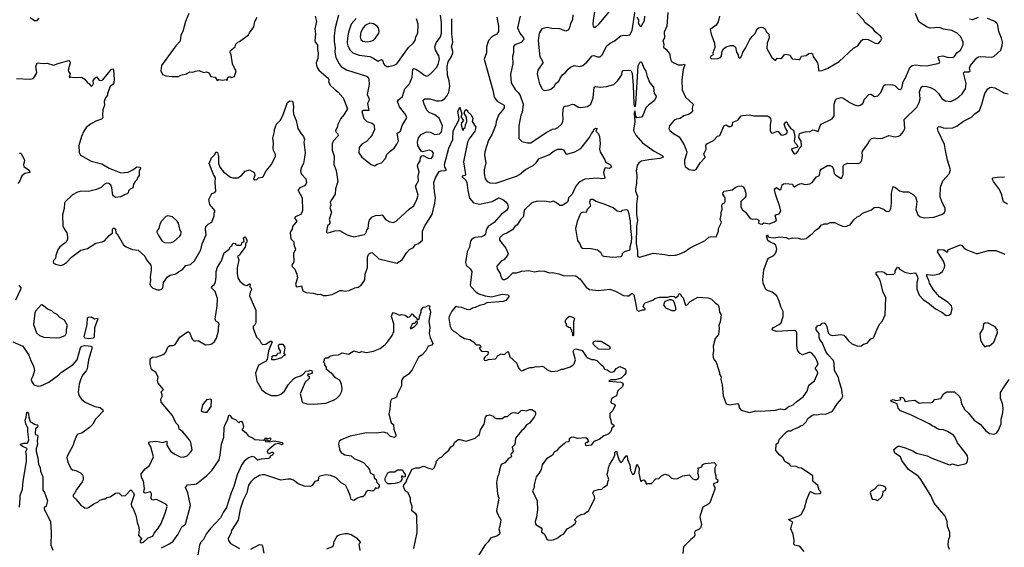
# Model space of a CAD drawing. Extents: x 1954683 to 2060285, y 904798 to 1016299.
# Tile 105 of 256: x 1998319 to 2009270, y 947210 to 953075. Entities that reach past the tile are written whole.
import ezdxf

# ---------------------------------------------------------------- set-up
doc = ezdxf.new("R2010")
doc.units = 0

msp = doc.modelspace()

# ---------------------------------------------------------------- linework, layer by layer
at = {"layer": '0CON10XD'}
for points in [[(2004720, 953215), (2004699, 953065), (2004694, 953025), (2004699, 953005), (2004705, 952993), (2004725, 952991)], [(2004725, 952991), (2004765, 953028), (2004975, 953280)], [(2000199, 953145), (2000163, 953055), (2000133, 952945), (2000111, 952905), (2000103, 952835), (2000054, 952786), (1999895, 952565), (1999890, 952505), (1999906, 952466), (1999945, 952450), (2000015, 952442), (2000085, 952443), (2000113, 952457), (2000175, 952474), (2000206, 952494), (2000245, 952491), (2000275, 952503), (2000315, 952509), (2000365, 952487), (2000395, 952494), (2000424, 952484), (2000445, 952442), (2000492, 952435), (2000515, 952400), (2000535, 952412), (2000575, 952403), (2000615, 952410), (2000625, 952402), (2000630, 952405), (2000632, 952428), (2000645, 952440), (2000665, 952440), (2000675, 952430), (2000683, 952437)], [(2000683, 952437), (2000708, 952445), (2000728, 952505), (2000708, 952535), (2000686, 952585), (2000672, 952685), (2000659, 952709), (2000665, 952732), (2000716, 952774), (2000722, 952805), (2000744, 952826), (2000765, 952832), (2000865, 952908), (2000875, 952930), (2000924, 952995), (2000934, 953055), (2000960, 953105)], [(2001607, 953115), (2001619, 953055), (2001601, 952975), (2001608, 952915), (2001602, 952845), (2001606, 952826), (2001631, 952795), (2001631, 952745), (2001640, 952705), (2001635, 952645), (2001617, 952595), (2001619, 952565), (2001630, 952535), (2001645, 952514), (2001750, 952425), (2001757, 952405), (2001754, 952385), (2001776, 952345), (2001815, 952305), (2001860, 952270), (2001915, 952205), (2001964, 952085), (2001925, 952018), (2001892, 951978), (2001859, 951911), (2001849, 951875), (2001832, 951845), (2001837, 951827), (2001859, 951805), (2001860, 951785), (2001807, 951725), (2001796, 951695), (2001796, 951626), (2001818, 951558), (2001812, 951465), (2001840, 951400), (2001859, 951275), (2001831, 951195), (2001826, 951135), (2001786, 951074), (2001774, 951045), (2001778, 951015), (2001768, 950985), (2001786, 950935), (2001762, 950855), (2001772, 950815), (2001768, 950805), (2001742, 950785), (2001730, 950725), (2001732, 950712), (2001744, 950704), (2001775, 950712), (2001825, 950729), (2001875, 950732), (2001963, 950683), (2002035, 950663), (2002155, 950687), (2002174, 950705), (2002179, 950735), (2002194, 950755), (2002201, 950825), (2002209, 950845), (2002235, 950879), (2002285, 950903), (2002325, 950900), (2002345, 950907), (2002355, 950902), (2002386, 950855), (2002435, 950827), (2002475, 950819), (2002505, 950836), (2002655, 950972), (2002703, 951007), (2002737, 951075), (2002751, 951125), (2002721, 951225), (2002753, 951285), (2002751, 951335), (2002762, 951385), (2002744, 951446), (2002748, 951465), (2002773, 951505), (2002776, 951545), (2002791, 951561), (2002805, 951564), (2002864, 951535), (2002895, 951531), (2002916, 951555), (2002922, 951592), (2002905, 951614), (2002875, 951625), (2002798, 951608), (2002784, 951614), (2002747, 951675), (2002742, 951715), (2002755, 951763), (2002785, 951799), (2002845, 951828), (2002885, 951826), (2002935, 951798), (2002987, 951805), (2003011, 951829), (2003022, 951895), (2002985, 951981), (2002935, 952018), (2002874, 952044), (2002849, 952069), (2002818, 952135), (2002808, 952175), (2002810, 952185), (2002825, 952194), (2002885, 952196), (2002955, 952174), (2002985, 952172), (2003015, 952177), (2003045, 952194), (2003071, 952225), (2003091, 952269), (2003104, 952335), (2003094, 952396), (2003079, 952459), (2003072, 952555), (2003084, 952605), (2003120, 952665), (2003135, 952705), (2003136, 952726), (2003121, 952775), (2003135, 952825), (2003127, 952915), (2003125, 953085)], [(2001866, 953125), (2001828, 952985), (2001818, 952895), (2001818, 952828), (2001829, 952765), (2001825, 952715), (2001837, 952655), (2001872, 952585), (2001895, 952555), (2001955, 952519), (2002175, 952448), (2002195, 952435), (2002203, 952415), (2002205, 952355), (2002182, 952245), (2002206, 952195), (2002204, 952175), (2002187, 952145), (2002204, 952066), (2002143, 952067), (2002126, 952055), (2002148, 951975), (2002180, 951945), (2002236, 951926), (2002254, 951914), (2002261, 951895), (2002264, 951855), (2002238, 951795), (2002216, 951765), (2002177, 951723), (2002125, 951691), (2002096, 951655), (2002092, 951595), (2002125, 951547)], [(2002125, 951547), (2002228, 951465), (2002265, 951449), (2002295, 951469), (2002345, 951483), (2002386, 951534), (2002401, 951575), (2002438, 951615), (2002485, 951647), (2002515, 951690), (2002531, 951729), (2002517, 951815), (2002554, 951835), (2002572, 951898), (2002624, 951986), (2002615, 952016), (2002544, 952105), (2002522, 952165), (2002534, 952185), (2002575, 952220), (2002604, 952305), (2002655, 952364), (2002686, 952435), (2002693, 952527), (2002705, 952534), (2002725, 952527), (2002775, 952497), (2002815, 952461), (2002845, 952448), (2002865, 952454), (2002902, 952488), (2002956, 952545), (2002973, 952577), (2002988, 952635), (2002981, 952675), (2002945, 952735), (2002938, 952775), (2002951, 952819), (2003000, 952885), (2003009, 952925), (2003011, 953045), (2002999, 953125)], [(2003626, 953105), (2003644, 953005), (2003646, 952945), (2003625, 952914), (2003575, 952889), (2003535, 952844), (2003511, 952775), (2003511, 952705), (2003484, 952635), (2003581, 952291), (2003596, 952215), (2003630, 952170), (2003707, 952125), (2003706, 952095), (2003692, 952075), (2003665, 952045), (2003646, 952014), (2003620, 951945), (2003614, 951905), (2003569, 951795), (2003535, 951735), (2003494, 951605), (2003488, 951565), (2003503, 951485), (2003484, 951405), (2003485, 951365), (2003498, 951305), (2003518, 951275), (2003549, 951261), (2003615, 951258), (2003844, 951335), (2003877, 951353), (2003945, 951411), (2004031, 951455), (2004065, 951485), (2004095, 951527), (2004125, 951545), (2004206, 951574), (2004264, 951616), (2004305, 951635), (2004346, 951636), (2004367, 951627), (2004392, 951585), (2004405, 951580), (2004494, 951606), (2004560, 951645), (2004655, 951764), (2004679, 951811), (2004701, 951835), (2004706, 951855), (2004725, 951868), (2004742, 951865), (2004728, 951835), (2004756, 951806), (2004767, 951775), (2004776, 951695), (2004769, 951635), (2004774, 951605), (2004828, 951518), (2004834, 951494), (2004892, 951462), (2004900, 951435), (2004875, 951420), (2004832, 951428), (2004826, 951424), (2004812, 951375), (2004826, 951315), (2004820, 951310), (2004795, 951307), (2004746, 951314), (2004606, 951304), (2004540, 951270), (2004505, 951225), (2004465, 951134), (2004424, 951096), (2004414, 951055), (2004401, 951039), (2004351, 951009), (2004325, 951011), (2004291, 951041), (2004255, 951057), (2004215, 951048), (2004175, 951056), (2004075, 951057), (2004015, 951041), (2003935, 950963), (2003925, 950935), (2003924, 950886), (2003893, 950857), (2003854, 950795), (2003825, 950775), (2003799, 950741), (2003738, 950702), (2003695, 950688), (2003660, 950655), (2003654, 950645), (2003657, 950625), (2003725, 950535), (2003752, 950475), (2003746, 950454), (2003705, 950406), (2003675, 950390), (2003626, 950335), (2003629, 950305), (2003664, 950255), (2003671, 950221), (2003685, 950194), (2003696, 950186), (2003715, 950186), (2003745, 950201), (2003805, 950262), (2003845, 950263), (2003905, 950280), (2003983, 950287), (2004045, 950272), (2004105, 950282), (2004155, 950279), (2004212, 950262), (2004245, 950266), (2004315, 950251), (2004365, 950233), (2004505, 950228), (2004552, 950192), (2004620, 950100), (2004655, 950077), (2004755, 950065), (2004881, 950081), (2004946, 950056), (2005035, 950011), (2005075, 950004), (2005095, 950006), (2005125, 950031), (2005135, 950030), (2005148, 950015), (2005169, 949929), (2005185, 949845), (2005205, 949836), (2005245, 949850), (2005265, 949848), (2005275, 949852), (2005275, 949860), (2005254, 949884), (2005265, 949918), (2005275, 949928), (2005362, 949958), (2005385, 949977), (2005435, 949990), (2005525, 949990), (2005565, 950000), (2005597, 949997), (2005615, 949982), (2005642, 950005), (2005655, 950028), (2005665, 950030), (2005678, 950005), (2005697, 949985), (2005725, 949900), (2005742, 949905), (2005776, 949944), (2005861, 949989), (2005975, 949982), (2006015, 949968), (2006055, 949928), (2006088, 949905), (2006097, 949885), (2006103, 949823), (2006123, 949793), (2006109, 949715), (2006094, 949675), (2006099, 949645), (2006091, 949575), (2006055, 949530), (2006031, 949445), (2006036, 949395), (2006029, 949355), (2006034, 949325), (2006044, 949295), (2006067, 949267), (2006088, 949198), (2006102, 949155), (2006103, 949133), (2006120, 949105), (2006119, 949075), (2006133, 949015), (2006144, 948895), (2006176, 948806), (2006215, 948793), (2006305, 948810), (2006315, 948798), (2006326, 948755), (2006344, 948734), (2006435, 948710), (2006505, 948727), (2006555, 948722), (2006726, 948734), (2006780, 948750), (2006825, 948742), (2006836, 948745), (2006865, 948773), (2006922, 948795), (2006965, 948836), (2007035, 948884), (2007079, 948945), (2007098, 949012), (2007159, 949061), (2007198, 949145), (2007194, 949164), (2007170, 949195), (2007172, 949208), (2007187, 949225), (2007199, 949245), (2007187, 949285), (2007165, 949324), (2007128, 949368), (2007115, 949376), (2007095, 949376), (2007025, 949350), (2007000, 949365), (2006974, 949395), (2006966, 949415), (2006961, 949465), (2006964, 949595), (2006950, 949615), (2006925, 949620), (2006735, 949609), (2006693, 949625), (2006690, 949635), (2006703, 949655), (2006767, 949685), (2006788, 949705), (2006812, 949775), (2006812, 949832), (2006784, 949884), (2006768, 949945), (2006742, 950005), (2006688, 950045), (2006629, 950069), (2006613, 950083), (2006588, 950148), (2006586, 950184), (2006596, 950295), (2006637, 950405), (2006648, 950425), (2006708, 950455), (2006731, 950485)], [(2003884, 953116), (2003856, 952985), (2003882, 952925), (2003923, 952875), (2003925, 952855), (2003895, 952823), (2003826, 952795), (2003813, 952777), (2003811, 952705), (2003800, 952665), (2003804, 952585), (2003791, 952535), (2003779, 952465), (2003787, 952375), (2003829, 952299), (2003864, 952265), (2003885, 952232), (2003918, 952135), (2003906, 952044), (2003894, 952015), (2003869, 951895), (2003872, 951755), (2003905, 951722), (2003966, 951706), (2004005, 951707), (2004175, 951822), (2004245, 951857), (2004275, 951861), (2004305, 951877), (2004345, 951912), (2004359, 951941), (2004364, 951976), (2004360, 952025), (2004364, 952075), (2004372, 952105), (2004382, 952115), (2004415, 952118), (2004467, 952137), (2004485, 952134), (2004535, 952102), (2004555, 952098), (2004635, 952110), (2004672, 952138), (2004696, 952205), (2004708, 952325), (2004725, 952332), (2004775, 952327), (2004845, 952334), (2004929, 952355), (2004972, 952398), (2005015, 952462), (2005021, 952495), (2005031, 952509), (2005095, 952516), (2005115, 952511), (2005130, 952480), (2005143, 952343), (2005150, 952145), (2005155, 952116), (2005165, 952111), (2005171, 952135), (2005197, 952563), (2005215, 952598), (2005225, 952606), (2005235, 952602), (2005263, 952533), (2005283, 952503), (2005297, 952445), (2005329, 952375), (2005370, 952325), (2005375, 952255), (2005393, 952233), (2005397, 952215), (2005376, 952175), (2005314, 952126), (2005285, 952095), (2005249, 952011), (2005235, 951991), (2005183, 951983), (2005173, 952003), (2005165, 952063), (2005161, 952059), (2005154, 952035), (2005161, 951945), (2005147, 951845), (2005172, 951792), (2005248, 951705), (2005375, 951612), (2005466, 951565), (2005476, 951555), (2005476, 951546), (2005439, 951531), (2005315, 951518), (2005235, 951503), (2005205, 951485), (2005188, 951455), (2005174, 951395), (2005183, 951345), (2005178, 951255), (2005168, 951195), (2005170, 951170), (2005189, 951115), (2005180, 951025), (2005181, 950905), (2005189, 950845), (2005178, 950775), (2005175, 950585), (2005189, 950505), (2005190, 950455), (2005195, 950441), (2005215, 950434)], [(2004471, 953129), (2004466, 953074), (2004445, 953032), (2004436, 952984), (2004421, 952959), (2004395, 952948), (2004325, 952973), (2004236, 952976), (2004185, 952988), (2004125, 952973), (2004096, 952924), (2004084, 952845), (2004102, 952692), (2004106, 952665), (2004134, 952615), (2004136, 952595), (2004081, 952515), (2004076, 952475), (2004081, 952435), (2004102, 952362), (2004135, 952301), (2004158, 952288), (2004206, 952294), (2004225, 952302), (2004265, 952334), (2004283, 952367), (2004315, 952391), (2004329, 952425), (2004355, 952463), (2004391, 952489), (2004418, 952525), (2004445, 952547), (2004485, 952566), (2004545, 952556), (2004583, 952565), (2004627, 952603), (2004685, 952673), (2004705, 952677), (2004745, 952662), (2004775, 952662), (2004798, 952685), (2004849, 952785), (2004885, 952814), (2004935, 952842), (2005005, 952896), (2005035, 952902), (2005065, 952898), (2005105, 952908), (2005130, 952955), (2005165, 953172)], [(2005184, 953105), (2005200, 953075), (2005203, 953055), (2005198, 953035), (2005215, 953008), (2005225, 953001), (2005235, 953006), (2005269, 953065), (2005273, 953113)], [(2005527, 953155), (2005515, 953005), (2005489, 952935), (2005490, 952875), (2005472, 952845), (2005482, 952805), (2005478, 952768), (2005505, 952748), (2005548, 952698), (2005558, 952635), (2005574, 952605), (2005643, 952573), (2005688, 952572), (2005715, 952580), (2005718, 952575), (2005698, 952522), (2005684, 952405), (2005689, 952295), (2005725, 952215), (2005810, 952135), (2005797, 952093), (2005802, 952055), (2005792, 952042)], [(2005825, 951404), (2005845, 951417), (2005886, 951484), (2005942, 951545), (2005928, 951585), (2005954, 951635), (2005949, 951675), (2005960, 951695), (2006037, 951733), (2006081, 951779), (2006105, 951788), (2006155, 951899), (2006175, 951908), (2006205, 951888), (2006225, 951888), (2006240, 951895), (2006248, 951905), (2006250, 951935), (2006305, 951957), (2006342, 952005), (2006358, 952012), (2006435, 952017), (2006484, 952006), (2006635, 952006), (2006655, 951997), (2006670, 951975), (2006673, 951955), (2006666, 951905), (2006668, 951845), (2006674, 951825), (2006685, 951814), (2006705, 951816), (2006745, 951836), (2006755, 951833), (2006785, 951796), (2006805, 951791), (2006838, 951802), (2006852, 951815), (2006858, 951835), (2006838, 951868), (2006822, 951915), (2006845, 951940), (2006850, 951940), (2006861, 951911), (2006891, 951871), (2006925, 951848), (2006939, 951775), (2006934, 951724), (2006939, 951709), (2006970, 951675), (2006972, 951658), (2006900, 951635), (2006926, 951595), (2006944, 951584), (2006954, 951586), (2006978, 951615), (2006987, 951643), (2007012, 951665), (2007016, 951675), (2007010, 951725), (2006984, 951765), (2006991, 951809), (2007065, 951832), (2007105, 951829), (2007145, 951849), (2007199, 951831), (2007221, 951895), (2007235, 951915), (2007357, 951973), (2007378, 952005), (2007379, 952135), (2007394, 952186), (2007405, 952196), (2007455, 952211), (2007475, 952206), (2007553, 952153), (2007605, 952129), (2007645, 952119), (2007668, 952125), (2007696, 952144), (2007715, 952190), (2007765, 952244), (2007785, 952246), (2007825, 952223), (2007862, 952228), (2007896, 952265), (2007932, 952345), (2007945, 952354), (2008025, 952351), (2008054, 952344), (2008095, 952302), (2008115, 952298), (2008129, 952315), (2008146, 952385), (2008174, 952436), (2008218, 952542), (2008245, 952566), (2008285, 952574), (2008334, 952566), (2008405, 952564), (2008532, 952588), (2008548, 952595), (2008553, 952605), (2008536, 952655), (2008540, 952665), (2008585, 952673), (2008645, 952655), (2008701, 952659), (2008715, 952667), (2008744, 952706), (2008782, 952735), (2008813, 952795), (2008813, 952825), (2008788, 952885), (2008745, 952924), (2008685, 952956), (2008595, 952971), (2008548, 952988), (2008445, 952982), (2008411, 952991), (2008321, 953051), (2008284, 953144)], [(2006104, 953115), (2006088, 953052), (2006067, 953015), (2005998, 952965), (2006009, 952915)], [(2007245, 952511), (2007308, 952535), (2007435, 952610), (2007592, 952758), (2007640, 952785), (2007682, 952845), (2007698, 952855), (2007725, 952859), (2007755, 952854), (2007825, 952817), (2007855, 952810), (2007874, 952816), (2007895, 952838), (2007908, 952868), (2007895, 952892), (2007835, 952941), (2007812, 952972), (2007718, 953045), (2007706, 953075), (2007630, 953150)], [(1998435, 953099), (1998485, 953066), (1998515, 953067), (1998535, 953092)], [(2002060, 953090), (2002006, 953025), (2001976, 952936), (2001966, 952874), (2001963, 952815), (2001968, 952785), (2001995, 952735), (2002025, 952706), (2002095, 952680), (2002215, 952665), (2002259, 952645), (2002305, 952613), (2002345, 952631), (2002355, 952624), (2002365, 952587), (2002375, 952572), (2002404, 952554), (2002425, 952554)], [(2002185, 952829), (2002225, 952835), (2002253, 952847), (2002274, 952865), (2002314, 952925), (2002316, 952944), (2002309, 952985), (2002294, 953005), (2002255, 953030), (2002215, 953037), (2002165, 953013), (2002139, 952985), (2002112, 952935), (2002107, 952885), (2002114, 952854), (2002135, 952838), (2002185, 952829)], [(2002425, 952554), (2002485, 952569), (2002515, 952586), (2002645, 952765), (2002696, 952815), (2002716, 952844), (2002724, 952885), (2002749, 952925), (2002751, 953025), (2002732, 953085)], [(2005215, 950434), (2005365, 950478), (2005495, 950466), (2005545, 950454), (2005615, 950456), (2005655, 950467), (2005714, 950496), (2005775, 950539), (2005945, 950622), (2005985, 950656), (2006015, 950664), (2006065, 950660), (2006092, 950725), (2006090, 950755), (2006122, 950815), (2006124, 950825), (2006110, 950855), (2006122, 950905), (2006120, 950935), (2006132, 950965), (2006130, 951015), (2006135, 951028), (2006160, 951040), (2006167, 951055), (2006164, 951095), (2006141, 951135), (2006144, 951155), (2006155, 951169), (2006245, 951182), (2006286, 951214), (2006310, 951225), (2006345, 951228), (2006367, 951217), (2006382, 951195), (2006396, 951146), (2006394, 951115), (2006386, 951095), (2006340, 951055), (2006339, 950999), (2006356, 950966), (2006391, 950935), (2006445, 950867), (2006475, 950858), (2006515, 950862), (2006530, 950855), (2006540, 950845), (2006538, 950815), (2006554, 950805), (2006576, 950804), (2006595, 950818), (2006655, 950806), (2006715, 950828), (2006737, 950845), (2006720, 950895), (2006728, 950905), (2006765, 950918), (2006786, 950945), (2006774, 950995), (2006724, 951135), (2006716, 951185), (2006725, 951203), (2006735, 951208), (2006775, 951183), (2006789, 951195), (2006799, 951241), (2006815, 951252), (2006835, 951256), (2006916, 951246), (2006925, 951220), (2006935, 951218), (2006969, 951241), (2006995, 951251), (2007015, 951254), (2007055, 951243), (2007108, 951252), (2007133, 951267), (2007181, 951329), (2007214, 951345), (2007224, 951395), (2007235, 951414), (2007305, 951454), (2007335, 951456), (2007358, 951438), (2007370, 951415), (2007374, 951386), (2007379, 951365), (2007395, 951346), (2007455, 951310), (2007465, 951317), (2007478, 951355), (2007478, 951445), (2007485, 951462), (2007525, 951479), (2007645, 951478), (2007672, 951488), (2007686, 951514), (2007694, 951565), (2007689, 951595), (2007695, 951615), (2007754, 951695), (2007775, 951736), (2007795, 951754), (2007825, 951761), (2007855, 951754), (2007915, 951759), (2007985, 951789), (2008055, 951772), (2008095, 951779), (2008112, 951788), (2008148, 951832), (2008163, 951865), (2008157, 951965), (2008297, 952103), (2008325, 952155), (2008333, 952197), (2008327, 952273), (2008344, 952325), (2008364, 952336), (2008408, 952332), (2008457, 952317), (2008496, 952296), (2008539, 952255), (2008575, 952198), (2008612, 952172), (2008675, 952167), (2008721, 952189), (2008765, 952218), (2008800, 952250), (2008837, 952305), (2008846, 952365), (2008818, 952485), (2008827, 952495), (2008875, 952496), (2008890, 952505), (2008883, 952535), (2008895, 952565), (2008965, 952650), (2008985, 952662), (2009005, 952665), (2009125, 952658), (2009154, 952666), (2009233, 952737), (2009248, 952788), (2009251, 952825), (2009239, 952869), (2009208, 952945), (2009199, 953015), (2009188, 953038), (2009166, 953055), (2009085, 953089)], [(2008979, 953099), (2008915, 953074), (2008882, 953082)], [(2006009, 952915), (2006048, 952815), (2006049, 952765), (2006030, 952705), (2006032, 952685), (2006005, 952668), (2005998, 952655), (2006015, 952640), (2006085, 952643), (2006112, 952655), (2006126, 952675), (2006134, 952725), (2006148, 952752), (2006175, 952774), (2006225, 952790), (2006257, 952787), (2006280, 952770), (2006290, 952715), (2006309, 952685), (2006315, 952658), (2006325, 952650), (2006335, 952653), (2006355, 952683), (2006362, 952715), (2006392, 952758), (2006441, 952855), (2006465, 952889), (2006500, 952920), (2006521, 952975), (2006535, 952986), (2006565, 952992), (2006585, 952989), (2006610, 952975), (2006622, 952945), (2006653, 952915), (2006656, 952875), (2006634, 952815), (2006628, 952755), (2006685, 952654), (2006725, 952622), (2006745, 952648), (2006785, 952642), (2006795, 952646), (2006825, 952689), (2006845, 952691), (2006890, 952680), (2006898, 952655), (2006911, 952641), (2006985, 952631), (2006996, 952634), (2007015, 952668), (2007065, 952677), (2007095, 952698), (2007125, 952702), (2007136, 952695), (2007145, 952665), (2007192, 952595), (2007201, 952561), (2007202, 952512), (2007215, 952507), (2007245, 952511)], [(1998285, 952420), (1998435, 952413), (1998468, 952422), (1998485, 952439), (1998511, 952485), (1998499, 952555), (1998515, 952596), (1998585, 952587), (1998625, 952593), (1998695, 952569), (1998757, 952593), (1998865, 952621), (1998875, 952612), (1998879, 952595), (1998859, 952515), (1998861, 952501), (1998880, 952475), (1998870, 952435), (1998875, 952430), (1998885, 952440), (1998925, 952431), (1999007, 952437), (1999043, 952415), (1999072, 952375), (1999088, 952365)], [(1999088, 952365), (1999109, 952339), (1999115, 952337), (1999128, 952345), (1999140, 952365), (1999138, 952395), (1999143, 952407), (1999155, 952427), (1999175, 952440), (1999204, 952404), (1999225, 952398), (1999243, 952405), (1999340, 952525), (1999358, 952528), (1999364, 952514), (1999370, 952415), (1999366, 952375), (1999356, 952355), (1999325, 952332), (1999296, 952256), (1999294, 952235), (1999274, 952205), (1999259, 952165), (1999262, 952125), (1999244, 952075), (1999239, 952015), (1999243, 951985), (1999230, 951970), (1999165, 951948), (1999106, 951914), (1999060, 951875), (1999032, 951835), (1999005, 951775), (1998977, 951675), (1998980, 951600), (1998995, 951571), (1999113, 951503), (1999232, 951472), (1999315, 951426), (1999445, 951374), (1999525, 951379), (1999578, 951405), (1999622, 951438), (1999660, 951435), (1999662, 951425), (1999647, 951393), (1999647, 951345), (1999632, 951325), (1999622, 951295), (1999602, 951278), (1999583, 951245), (1999578, 951205), (1999547, 951193), (1999529, 951171), (1999525, 951150), (1999515, 951138), (1999485, 951130), (1999440, 951105), (1999385, 951099), (1999355, 951120), (1999343, 951207), (1999332, 951235), (1999310, 951255), (1999285, 951259), (1999257, 951243), (1999225, 951211), (1999175, 951186), (1999085, 951167), (1999002, 951168), (1998962, 951158), (1998905, 951127), (1998825, 951052), (1998819, 951035), (1998814, 950975), (1998796, 950905), (1998800, 950785), (1998812, 950752), (1998842, 950705), (1998852, 950665), (1998849, 950635), (1998835, 950603), (1998765, 950551), (1998743, 950515), (1998720, 950455), (1998718, 950422), (1998695, 950400), (1998690, 950385), (1998695, 950370), (1998718, 950358), (1998775, 950344), (1998805, 950353), (1998840, 950375), (1998895, 950437), (1998998, 950512), (1999075, 950530), (1999165, 950591), (1999235, 950604), (1999262, 950618), (1999314, 950676), (1999352, 950705), (1999352, 950745), (1999365, 950762), (1999386, 950745), (1999388, 950705), (1999403, 950693), (1999474, 950574), (1999505, 950550), (1999575, 950519), (1999635, 950512), (1999711, 950445), (1999730, 950405), (1999777, 950345), (1999783, 950325), (1999781, 950291), (1999769, 950215), (1999773, 950175), (1999767, 950135), (1999773, 950115), (1999800, 950090), (1999852, 950072), (1999878, 950072), (1999895, 950078), (1999910, 950095), (1999918, 950155), (1999962, 950218), (1999994, 950236), (2000055, 950250), (2000085, 950274), (2000127, 950293), (2000166, 950344), (2000217, 950353), (2000265, 950394), (2000335, 950515), (2000349, 950585), (2000394, 950685), (2000385, 950745), (2000391, 950775), (2000415, 950804), (2000456, 950825), (2000481, 950895), (2000483, 950927), (2000490, 950935), (2000488, 950955), (2000435, 951022), (2000424, 951075), (2000457, 951143), (2000490, 951155), (2000502, 951168), (2000494, 951266), (2000497, 951317), (2000474, 951355), (2000428, 951475), (2000452, 951538), (2000485, 951573), (2000505, 951607), (2000518, 951598), (2000529, 951555), (2000532, 951475), (2000546, 951436), (2000587, 951385), (2000663, 951323), (2000695, 951316), (2000745, 951319), (2000786, 951344), (2000825, 951391), (2000875, 951408), (2000927, 951375), (2000933, 951345), (2000920, 951305), (2000933, 951295), (2000955, 951299), (2000975, 951319), (2001015, 951323), (2001028, 951332), (2001060, 951395), (2001115, 951462), (2001165, 951555), (2001166, 951575), (2001142, 951622), (2001137, 951645), (2001141, 951705), (2001133, 951757), (2001152, 951832), (2001154, 951855), (2001177, 951913), (2001215, 951955), (2001245, 952009), (2001297, 952155), (2001325, 952173), (2001348, 952168), (2001357, 952157), (2001366, 952105), (2001360, 952065), (2001366, 952025), (2001393, 951955), (2001412, 951865), (2001453, 951803), (2001477, 951777), (2001488, 951745), (2001481, 951715), (2001493, 951595), (2001488, 951545), (2001476, 951475), (2001455, 951437), (2001442, 951395), (2001445, 951375), (2001455, 951357), (2001502, 951305), (2001509, 951265), (2001501, 951245), (2001485, 951228), (2001434, 951206), (2001417, 951185), (2001417, 951175), (2001461, 951095), (2001466, 950955), (2001451, 950915), (2001380, 950880), (2001381, 950865), (2001401, 950835), (2001355, 950778), (2001350, 950745), (2001333, 950725), (2001327, 950705), (2001335, 950640), (2001367, 950605), (2001367, 950575), (2001386, 950525), (2001366, 950475), (2001368, 950385), (2001347, 950345), (2001351, 950331), (2001381, 950301), (2001402, 950245), (2001408, 950205), (2001387, 950135), (2001395, 950112), (2001407, 950107), (2001455, 950118), (2001470, 950060), (2001505, 950041), (2001585, 950036), (2001635, 950022), (2001663, 950023), (2001695, 950010), (2001732, 950008), (2001795, 950019), (2001885, 950064), (2001905, 950066), (2001935, 950059), (2001984, 950066), (2002045, 950094), (2002085, 950102), (2002116, 950124), (2002146, 950164), (2002158, 950185), (2002162, 950245), (2002189, 950321), (2002186, 950435), (2002199, 950465), (2002215, 950481), (2002235, 950488), (2002243, 950483), (2002315, 950417), (2002515, 950369), (2002572, 950405), (2002623, 950485), (2002655, 950520), (2002699, 950541), (2002717, 950573), (2002755, 950587), (2002800, 950625), (2002800, 950725), (2002824, 950785), (2002905, 950908), (2002936, 951034), (2002942, 951095), (2002931, 951165), (2002926, 951265), (2002942, 951318), (2002985, 951386), (2003006, 951394), (2003053, 951397), (2003066, 951405), (2003046, 951436), (2003045, 951465), (2003093, 951647), (2003136, 951744), (2003142, 951838), (2003203, 951957), (2003206, 951975), (2003192, 952055), (2003215, 952103), (2003236, 952026), (2003229, 952005), (2003231, 951991), (2003254, 951955), (2003233, 951927), (2003229, 951905), (2003245, 951852), (2003255, 951848), (2003260, 951865), (2003272, 951878), (2003277, 951905), (2003294, 951945), (2003290, 951990), (2003263, 952035), (2003275, 952068), (2003286, 952076), (2003300, 952065), (2003300, 952055), (2003335, 952020), (2003350, 951995), (2003358, 951975), (2003352, 951945), (2003391, 951881), (2003383, 951835), (2003318, 951752), (2003299, 951715), (2003255, 951495), (2003277, 951355), (2003270, 951345), (2003242, 951335), (2003242, 951328), (2003280, 951290), (2003294, 951265), (2003303, 951175), (2003322, 951092), (2003365, 951039), (2003435, 951024), (2003575, 951054), (2003646, 951094), (2003691, 951075), (2003725, 951051), (2003745, 951026), (2003752, 950995), (2003749, 950975), (2003734, 950955), (2003675, 950908), (2003595, 950822), (2003531, 950775), (2003516, 950755), (2003506, 950735), (2003500, 950695), (2003484, 950675), (2003455, 950662), (2003383, 950655), (2003345, 950630), (2003334, 950615), (2003323, 950545), (2003297, 950495), (2003276, 950375), (2003284, 950345), (2003330, 950305), (2003348, 950275), (2003331, 950125), (2003335, 950108), (2003396, 950045), (2003425, 950028), (2003495, 950004), (2003565, 949995), (2003685, 950023), (2003750, 950015), (2003760, 950005), (2003758, 949995), (2003725, 949954), (2003695, 949941), (2003515, 949926), (2003482, 949908), (2003435, 949898), (2003386, 949874), (2003355, 949868), (2003325, 949850), (2003292, 949855), (2003235, 949876), (2003198, 949878), (2003175, 949888), (2003165, 949882), (2003124, 949835), (2003094, 949775), (2003091, 949755), (2003107, 949665), (2003122, 949635), (2003141, 949615), (2003175, 949599), (2003211, 949565), (2003265, 949530), (2003325, 949520), (2003378, 949485), (2003385, 949472), (2003405, 949462), (2003435, 949460), (2003445, 949450), (2003447, 949435), (2003430, 949425), (2003455, 949392), (2003522, 949385), (2003530, 949375), (2003526, 949354), (2003492, 949325), (2003483, 949305), (2003485, 949292), (2003505, 949287), (2003535, 949297), (2003610, 949305), (2003622, 949315), (2003632, 949338), (2003675, 949359), (2003697, 949353), (2003714, 949356), (2003748, 949388), (2003755, 949380), (2003769, 949329), (2003845, 949260), (2003868, 949205), (2003895, 949173), (2003916, 949174), (2003934, 949186), (2003995, 949207), (2004023, 949207), (2004065, 949220), (2004095, 949218), (2004125, 949223), (2004147, 949217), (2004185, 949183), (2004234, 949164), (2004305, 949170), (2004345, 949192), (2004365, 949192), (2004440, 949215), (2004470, 949235), (2004485, 949250), (2004502, 949295), (2004476, 949385), (2004485, 949408), (2004505, 949418), (2004576, 949396), (2004621, 949331), (2004640, 949315), (2004678, 949298), (2004705, 949298), (2004737, 949287), (2004785, 949240), (2004810, 949225), (2004825, 949190), (2004855, 949182), (2004885, 949162), (2004905, 949158), (2004930, 949165), (2004954, 949196), (2004995, 949220), (2005054, 949194), (2005062, 949175), (2005059, 949151), (2005049, 949131), (2005009, 949091), (2004945, 949073), (2004895, 949071), (2004878, 949065), (2004870, 949055), (2005005, 949044), (2005019, 949039), (2005031, 949025), (2005024, 948996), (2004968, 948945), (2004958, 948895), (2004903, 948865), (2004894, 948826), (2004897, 948817), (2004931, 948801), (2004943, 948785), (2004915, 948732), (2004883, 948697), (2004883, 948657), (2004894, 948624)], [(2006731, 950485), (2006741, 950525), (2006728, 950568), (2006712, 950582), (2006665, 950601), (2006640, 950620), (2006624, 950674), (2006635, 950683), (2006644, 950664), (2006655, 950656), (2006705, 950649), (2006775, 950663), (2006845, 950653), (2006875, 950639), (2006915, 950649), (2006978, 950648), (2007016, 950636), (2007045, 950638), (2007067, 950643), (2007110, 950680), (2007135, 950693), (2007165, 950730), (2007216, 950764), (2007235, 950792), (2007265, 950806), (2007305, 950807), (2007335, 950822), (2007385, 950821), (2007427, 950797), (2007475, 950779), (2007505, 950776), (2007555, 950795), (2007595, 950852), (2007635, 950883), (2007662, 950895), (2007694, 950926), (2007795, 950960), (2007824, 950986), (2007870, 950990), (2007934, 950964), (2007955, 950946), (2007986, 950944), (2007997, 950953), (2008007, 950975), (2008016, 951036), (2008016, 951145), (2008035, 951222), (2008061, 951211), (2008105, 951174), (2008145, 951161), (2008205, 951160), (2008255, 951132), (2008282, 951105), (2008296, 951055), (2008286, 950965), (2008310, 950905), (2008335, 950884), (2008386, 950874), (2008485, 950881), (2008582, 950915), (2008605, 950933), (2008614, 950955), (2008614, 950975), (2008574, 951054), (2008558, 951105), (2008561, 951215), (2008587, 951285), (2008658, 951362), (2008673, 951405), (2008637, 951515), (2008618, 951622), (2008605, 951688), (2008536, 951836), (2008529, 951865), (2008536, 951884), (2008555, 951889), (2008592, 951872), (2008625, 951868), (2008698, 951872), (2008745, 951894), (2008815, 951948), (2008905, 951992), (2008945, 952034), (2008994, 952066), (2009022, 952135), (2009054, 952255), (2009086, 952305), (2009108, 952322), (2009125, 952326), (2009165, 952317), (2009265, 952262), (2009315, 952251)], [(2005792, 952042), (2005765, 952024), (2005707, 952005), (2005664, 951976), (2005625, 951971), (2005600, 951960), (2005547, 951895), (2005540, 951865), (2005550, 951845), (2005591, 951811), (2005655, 951773), (2005710, 951685), (2005738, 951605), (2005737, 951583), (2005713, 951515), (2005713, 951473), (2005721, 951445), (2005765, 951411), (2005805, 951401), (2005825, 951404)], [(1998315, 951593), (1998330, 951590), (1998369, 951525), (1998371, 951505), (1998361, 951465), (1998366, 951445), (1998417, 951405), (1998432, 951385), (1998432, 951375), (1998376, 951364), (1998341, 951339), (1998320, 951285), (1998300, 951255)], [(2009305, 951023), (2009260, 951050), (2009239, 951135), (2009218, 951188), (2009150, 951275), (2009134, 951305), (2009145, 951316), (2009195, 951324), (2009273, 951327)], [(2004915, 950435), (2005005, 950442), (2005019, 950451), (2005024, 950475), (2005045, 950498), (2005110, 950515), (2005110, 950555), (2005125, 950603), (2005129, 950655), (2005116, 950755), (2005113, 950835), (2005095, 950933), (2005078, 950958), (2005065, 950963), (2005020, 950955), (2005005, 950940), (2004965, 950948), (2004920, 950985), (2004832, 951022), (2004732, 951055), (2004695, 951076), (2004675, 951076), (2004661, 951065), (2004656, 951045), (2004666, 951004), (2004632, 950965), (2004618, 950932), (2004595, 950937), (2004565, 950929), (2004555, 950920), (2004518, 950832), (2004500, 950755), (2004522, 950622), (2004550, 950585), (2004564, 950545), (2004577, 950537), (2004675, 950530), (2004746, 950515), (2004780, 950490), (2004797, 950455), (2004815, 950447), (2004915, 950435)], [(1999995, 950594), (2000035, 950611), (2000098, 950665), (2000111, 950685), (2000116, 950715), (2000102, 950745), (2000086, 950815), (2000071, 950835), (2000018, 950885), (1999965, 950896), (1999945, 950887), (1999896, 950835), (1999877, 950803), (1999866, 950754), (1999846, 950725), (1999846, 950715), (1999863, 950675), (1999903, 950613), (1999929, 950599), (1999995, 950594)], [(1998243, 949495), (1998354, 949445), (1998421, 949345), (1998443, 949285), (1998474, 949225), (1998482, 949175), (1998466, 949114), (1998447, 949075), (1998450, 949055), (1998478, 949015), (1998525, 949002), (1998555, 949006), (1998643, 949047), (1998755, 949128), (1998784, 949156), (1998915, 949241), (1998957, 949293), (1998994, 949426), (1999009, 949445), (1999045, 949454), (1999116, 949445), (1999121, 949435), (1999120, 949415), (1999083, 949295), (1999070, 949195), (1999059, 949171), (1999017, 949125), (1998995, 949071), (1998982, 949025), (1998971, 948935), (1998980, 948895), (1999006, 948856), (1999047, 948825), (1999155, 948774), (1999215, 948764), (1999245, 948740), (1999248, 948725), (1999186, 948655), (1999161, 948635), (1999131, 948579), (1999095, 948540), (1999010, 948480), (1998965, 948466), (1998954, 948456), (1998924, 948385), (1998914, 948345), (1998848, 948222), (1998844, 948205), (1998856, 948155), (1998888, 948085), (1998905, 948072), (1998943, 948063), (1998995, 948039), (1999017, 948017), (1999026, 947985), (1999025, 947960), (1999014, 947936), (1998954, 947855), (1998934, 947816), (1998912, 947795), (1998913, 947775), (1998944, 947744), (1998999, 947679), (1999045, 947649), (1999065, 947646), (1999086, 947654), (1999142, 947695), (1999190, 947715), (1999210, 947735), (1999255, 947750), (1999275, 947750), (1999288, 947762), (1999325, 947770), (1999385, 947812), (1999405, 947817), (1999425, 947810), (1999455, 947782), (1999495, 947786), (1999555, 947847), (1999586, 947816), (1999592, 947795), (1999560, 947695), (1999562, 947665), (1999580, 947640), (1999613, 947553), (1999624, 947485), (1999640, 947445), (1999647, 947405), (1999640, 947345), (1999673, 947305), (1999672, 947295), (1999660, 947285), (1999660, 947275), (1999662, 947265), (1999675, 947260), (1999695, 947268), (1999747, 947315), (1999798, 947335), (1999814, 947366), (1999855, 947415), (1999894, 947476), (1999938, 947588), (1999958, 947665), (1999950, 947685), (1999849, 947739), (1999835, 947742), (1999805, 947733), (1999789, 947739), (1999780, 947755), (1999784, 947804), (1999775, 947825), (1999715, 947810), (1999705, 947815), (1999700, 947825), (1999707, 947865), (1999697, 947947), (1999674, 947985), (1999671, 948025), (1999716, 948084), (1999762, 948118), (1999809, 948215), (1999778, 948325), (1999755, 948364), (1999755, 948377), (1999766, 948384), (1999835, 948388), (1999915, 948374), (1999949, 948389), (1999956, 948385), (1999956, 948345), (1999995, 948280), (2000045, 948244), (2000105, 948216), (2000137, 948213), (2000183, 948227), (2000228, 948275), (2000236, 948295), (2000222, 948375), (2000209, 948405), (2000135, 948495), (2000092, 948522), (2000084, 948564), (2000056, 948595), (2000017, 948677), (1999894, 948824), (1999889, 948855), (1999902, 948885), (1999903, 948905), (1999891, 948939), (1999920, 948965), (1999858, 949035), (1999850, 949065), (1999860, 949105), (1999834, 949154), (1999786, 949186), (1999770, 949245), (1999770, 949305), (1999795, 949322), (1999845, 949327), (1999925, 949357), (1999945, 949378), (1999966, 949434), (1999975, 949442), (1999988, 949452), (2000025, 949453), (2000048, 949465), (2000099, 949545), (2000184, 949606), (2000195, 949606), (2000207, 949597), (2000237, 949525), (2000255, 949507), (2000276, 949504), (2000305, 949510), (2000385, 949462), (2000426, 949464), (2000455, 949473), (2000484, 949496), (2000508, 949535), (2000531, 949615), (2000531, 949659), (2000539, 949685), (2000533, 949705), (2000501, 949725), (2000492, 949745), (2000515, 949895), (2000518, 949975), (2000493, 950055), (2000452, 950095), (2000455, 950108), (2000485, 950136), (2000495, 950160), (2000505, 950215), (2000503, 950275), (2000518, 950325), (2000565, 950395), (2000592, 950485), (2000648, 950525), (2000662, 950555), (2000678, 950565), (2000695, 950590), (2000718, 950588), (2000720, 950575), (2000735, 950568), (2000775, 950568), (2000785, 950573), (2000791, 950595), (2000817, 950613), (2000809, 950651), (2000825, 950661), (2000836, 950655), (2000848, 950615), (2000846, 950605), (2000831, 950589), (2000830, 950565), (2000826, 950545), (2000779, 950485), (2000765, 950458), (2000742, 950445), (2000756, 950405), (2000738, 950315), (2000737, 950255), (2000747, 950207), (2000767, 950167), (2000815, 950126), (2000845, 950120), (2000875, 950138), (2000882, 950135), (2000880, 950105), (2000892, 950092), (2000898, 950075), (2000881, 950045), (2000874, 950005), (2000946, 949845), (2000944, 949705), (2000936, 949684), (2000916, 949664), (2000914, 949645), (2000954, 949545), (2000987, 949515), (2001005, 949478), (2001020, 949465), (2001055, 949469), (2001105, 949501), (2001115, 949503), (2001126, 949495), (2001088, 949395), (2001071, 949299), (2001053, 949277), (2000975, 949233), (2000964, 949204), (2000941, 949145), (2000957, 949055), (2001011, 948961), (2001062, 948922), (2001115, 948897), (2001185, 948898), (2001225, 948912), (2001264, 948946), (2001306, 949015), (2001365, 949084), (2001385, 949098), (2001442, 949115), (2001472, 949135), (2001502, 949168), (2001535, 949170), (2001545, 949180), (2001570, 949175), (2001572, 949155), (2001565, 949142), (2001535, 949130), (2001522, 949138), (2001520, 949125), (2001537, 949107), (2001538, 949085), (2001496, 949044), (2001437, 948915), (2001451, 948875), (2001456, 948835), (2001465, 948821), (2001514, 948804), (2001585, 948800), (2001725, 948811), (2001809, 948845), (2001842, 948865), (2001879, 948901), (2001903, 948945)], [(2008687, 949845), (2008690, 949865), (2008682, 949895), (2008645, 949930), (2008548, 949995), (2008482, 950072), (2008439, 950145), (2008432, 950175), (2008409, 950225), (2008408, 950242), (2008415, 950243), (2008475, 950234), (2008545, 950250), (2008583, 950277), (2008605, 950320), (2008610, 950345), (2008595, 950392), (2008527, 950495), (2008535, 950518), (2008545, 950522), (2008596, 950516), (2008635, 950492), (2008642, 950498), (2008644, 950516), (2008785, 950572), (2008802, 950565), (2008815, 950542), (2008845, 950520), (2008957, 950477), (2008975, 950477), (2009092, 950508), (2009175, 950511), (2009275, 950468)], [(2007043, 947163), (2007005, 947212), (2006985, 947223), (2006942, 947232), (2006928, 947245), (2006934, 947285), (2006923, 947355), (2006897, 947415), (2006908, 947465), (2006920, 947485), (2006875, 947514), (2006875, 947520), (2006977, 947555), (2007011, 947575), (2007049, 947645), (2007075, 947740), (2007106, 947824), (2007115, 947832), (2007166, 947806), (2007222, 947808), (2007228, 947815), (2007228, 947825), (2007212, 947845), (2007198, 947898), (2007140, 947945), (2007140, 948005), (2007015, 948089), (2006985, 948093), (2006955, 948110), (2006901, 948111), (2006892, 948115), (2006885, 948130), (2006828, 948165), (2006810, 948205), (2006774, 948234), (2006728, 948285), (2006734, 948356), (2006758, 948375), (2006765, 948410), (2006847, 948493), (2006867, 948503), (2006895, 948503), (2006919, 948521), (2006984, 948546), (2007005, 948562), (2007031, 948569), (2007066, 948604), (2007085, 948640), (2007130, 948675), (2007155, 948685), (2007185, 948684), (2007236, 948694), (2007285, 948690), (2007361, 948725), (2007415, 948810), (2007464, 948865), (2007473, 948895), (2007466, 948925), (2007462, 948965), (2007432, 949055), (2007426, 949096), (2007382, 949175), (2007377, 949255), (2007369, 949285), (2007306, 949355), (2007285, 949388), (2007245, 949485), (2007220, 949520), (2007212, 949545), (2007212, 949585), (2007177, 949627), (2007179, 949655), (2007195, 949674), (2007225, 949680), (2007245, 949703), (2007267, 949707), (2007282, 949695), (2007296, 949665), (2007311, 949595), (2007335, 949571), (2007365, 949566), (2007454, 949574), (2007485, 949568), (2007501, 949555), (2007536, 949506), (2007573, 949473), (2007635, 949448), (2007655, 949446), (2007680, 949450), (2007705, 949468), (2007745, 949480), (2007785, 949526), (2007815, 949540), (2007868, 949662), (2007886, 949694), (2007914, 949726), (2007946, 949795), (2007951, 949985), (2007924, 950045), (2007890, 950175), (2007859, 950229), (2007844, 950245), (2007844, 950265), (2007857, 950273), (2007906, 950276), (2007935, 950267), (2007965, 950243), (2008025, 950248), (2008037, 950243), (2008055, 950260), (2008058, 950285), (2008084, 950326), (2008095, 950320), (2008105, 950303), (2008165, 950270), (2008227, 950253), (2008275, 950260), (2008286, 950256), (2008306, 950216), (2008309, 950195), (2008296, 950154), (2008296, 950085), (2008323, 950013), (2008369, 949965), (2008438, 949918), (2008505, 949861), (2008574, 949824), (2008625, 949788), (2008655, 949792), (2008676, 949804), (2008687, 949845)], [(1998308, 950125), (1998331, 950095), (1998328, 950075), (1998274, 949956)], [(2005605, 949844), (2005617, 949855), (2005618, 949875), (2005600, 949935), (2005590, 949950), (2005565, 949960), (2005545, 949960), (2005495, 949942), (2005479, 949905), (2005503, 949873), (2005574, 949844), (2005605, 949844)], [(1998725, 949539), (1998765, 949544), (1998825, 949564), (1998841, 949595), (1998841, 949635), (1998850, 949675), (1998817, 949735), (1998767, 949765), (1998735, 949799), (1998697, 949815), (1998677, 949837), (1998627, 949857), (1998585, 949896), (1998565, 949904), (1998555, 949900), (1998493, 949835), (1998486, 949815), (1998471, 949685), (1998506, 949596), (1998538, 949565), (1998586, 949545), (1998725, 949539)], [(2001903, 948945), (2001907, 948975), (2001900, 949025), (2001879, 949069), (2001833, 949095), (2001802, 949132), (2001732, 949185), (2001732, 949212), (2001713, 949233), (2001712, 949252), (2001700, 949265), (2001702, 949278), (2001710, 949285), (2001710, 949305), (2001720, 949315), (2001745, 949318), (2001770, 949335), (2001805, 949347), (2001865, 949348), (2001905, 949370), (2001975, 949357), (2002035, 949394), (2002095, 949377), (2002125, 949386), (2002175, 949374), (2002255, 949389), (2002329, 949421), (2002385, 949464), (2002413, 949497), (2002462, 949565), (2002480, 949610), (2002479, 949695), (2002454, 949775), (2002460, 949800), (2002475, 949820), (2002545, 949792), (2002565, 949797), (2002605, 949792), (2002635, 949768), (2002655, 949772), (2002685, 949807), (2002703, 949783), (2002727, 949765), (2002745, 949738), (2002761, 949745), (2002765, 949775), (2002784, 949825), (2002784, 949846), (2002805, 949880), (2002837, 949883), (2002861, 949899), (2002880, 949895), (2002872, 949865), (2002886, 949845), (2002888, 949825), (2002869, 949725), (2002880, 949655), (2002873, 949585), (2002884, 949544), (2002916, 949474), (2002904, 949456), (2002862, 949445), (2002838, 949395), (2002793, 949347), (2002755, 949324), (2002685, 949183), (2002642, 949135), (2002583, 949095), (2002566, 949065), (2002566, 949004), (2002520, 948915), (2002511, 948879), (2002500, 948870), (2002456, 948855), (2002442, 948835), (2002437, 948745), (2002424, 948694), (2002451, 948595), (2002476, 948575), (2002479, 948525), (2002501, 948461), (2002501, 948445), (2002489, 948431), (2002445, 948441), (2002405, 948478), (2002365, 948490), (2002285, 948478), (2002175, 948481), (2001995, 948444), (2001895, 948403), (2001872, 948385), (2001866, 948355), (2001880, 948285), (2001893, 948263), (2001935, 948239), (2002006, 948226), (2002042, 948192), (2002096, 948176), (2002145, 948148), (2002185, 948108), (2002208, 948075), (2002217, 948037), (2002258, 948015), (2002262, 947982), (2002283, 947963), (2002292, 947932), (2002317, 947905), (2002318, 947885), (2002305, 947868), (2002292, 947862), (2002275, 947870), (2002262, 947845), (2002245, 947833), (2002195, 947840), (2002174, 947826), (2002153, 947787), (2002135, 947770), (2002115, 947772), (2002075, 947758), (2002035, 947730), (2002005, 947740), (2001996, 947786), (2001970, 947850), (2001942, 947902), (2001895, 947926), (2001837, 947987), (2001775, 948010), (2001724, 948016), (2001659, 948001), (2001644, 947985), (2001639, 947951), (2001600, 947940), (2001572, 947898), (2001555, 947887), (2001485, 947888), (2001415, 947917), (2001366, 947956), (2001335, 947966), (2001302, 947968), (2001225, 947958), (2001046, 948016), (2001015, 948017), (2000985, 948009), (2000925, 947972), (2000891, 947939), (2000865, 947899), (2000845, 947815), (2000806, 947735), (2000771, 947635), (2000748, 947512), (2000676, 947395), (2000672, 947375), (2000638, 947305), (2000642, 947285), (2000665, 947254), (2000765, 947198)], [(1999085, 949527), (1999045, 949535), (1999035, 949548), (1999068, 949685), (1999075, 949760), (1999085, 949770), (1999115, 949772), (1999151, 949751), (1999185, 949757), (1999189, 949749), (1999152, 949648), (1999146, 949545), (1999135, 949535), (1999085, 949527)], [(2002675, 949642), (2002711, 949665), (2002740, 949695), (2002743, 949713), (2002735, 949724), (2002725, 949719), (2002715, 949699), (2002695, 949698), (2002685, 949689), (2002664, 949655), (2002663, 949643), (2002675, 949642)], [(2004475, 949560), (2004470, 949565), (2004470, 949595), (2004460, 949605), (2004460, 949625), (2004450, 949635), (2004448, 949648), (2004422, 949652), (2004402, 949672), (2004400, 949695), (2004390, 949705), (2004390, 949735), (2004400, 949745), (2004400, 949755), (2004435, 949778), (2004480, 949765), (2004490, 949755), (2004480, 949715), (2004480, 949565), (2004475, 949560)], [(2009055, 949440), (2009075, 949450), (2009105, 949450), (2009155, 949492), (2009194, 949595), (2009190, 949630), (2009170, 949660), (2009085, 949707), (2009055, 949703), (2009039, 949691), (2009030, 949640), (2009000, 949585), (2009005, 949512), (2009035, 949460), (2009055, 949440)], [(2004835, 949408), (2004755, 949411), (2004700, 949465), (2004697, 949475), (2004703, 949495), (2004725, 949506), (2004745, 949500), (2004785, 949502), (2004880, 949445), (2004888, 949425), (2004875, 949414), (2004835, 949408)], [(2001155, 949294), (2001123, 949295), (2001126, 949334), (2001137, 949343), (2001177, 949343), (2001192, 949368), (2001218, 949372), (2001220, 949395), (2001200, 949425), (2001198, 949452), (2001205, 949468), (2001245, 949467), (2001265, 949440), (2001268, 949422), (2001258, 949365), (2001270, 949345), (2001252, 949338), (2001230, 949315), (2001155, 949294)], [(2008662, 947185), (2008649, 947215), (2008646, 947245), (2008654, 947305), (2008666, 947325), (2008666, 947375), (2008639, 947445), (2008636, 947495), (2008611, 947555), (2008491, 947701), (2008452, 947785), (2008335, 947975), (2008312, 948002), (2008206, 948076), (2008131, 948175), (2008114, 948215), (2008054, 948255), (2008043, 948297), (2008085, 948334), (2008105, 948334), (2008166, 948316), (2008252, 948282), (2008295, 948257), (2008412, 948225), (2008465, 948199), (2008651, 948131), (2008665, 948128), (2008694, 948136), (2008755, 948121), (2008845, 948143), (2008857, 948155), (2008866, 948195), (2008860, 948225), (2008836, 948265), (2008751, 948371), (2008725, 948432), (2008705, 948458), (2008639, 948499), (2008595, 948516), (2008545, 948518), (2008519, 948529), (2008495, 948550), (2008475, 948556), (2008435, 948582), (2008240, 948680), (2008116, 948726), (2008090, 948755), (2008078, 948805), (2008015, 948830), (2008010, 948835), (2008015, 948846), (2008035, 948852), (2008065, 948843), (2008112, 948848), (2008120, 948855), (2008112, 948875), (2008125, 948878), (2008145, 948870), (2008155, 948860), (2008164, 948835), (2008175, 948830), (2008205, 948840), (2008275, 948844), (2008325, 948814), (2008375, 948819), (2008445, 948816), (2008471, 948825), (2008496, 948854), (2008565, 948865), (2008593, 948915), (2008631, 948939), (2008718, 948938), (2008769, 948889), (2008785, 948863), (2008794, 948805), (2008830, 948740), (2008870, 948705), (2008934, 948624), (2009004, 948574), (2009065, 948504), (2009106, 948474), (2009155, 948466), (2009185, 948479), (2009205, 948511), (2009235, 948583), (2009234, 948635), (2009254, 948704), (2009257, 948755), (2009250, 948810), (2009227, 948865), (2009229, 948931), (2009267, 948995), (2009326, 949074)], [(2000375, 948711), (2000405, 948714), (2000448, 948775), (2000454, 948844), (2000445, 948855), (2000395, 948850), (2000351, 948795), (2000337, 948725), (2000375, 948711)], [(2002704, 947195), (2002739, 947375), (2002738, 947565), (2002725, 947582), (2002682, 947615), (2002686, 947666), (2002667, 947715), (2002664, 947755), (2002638, 947815), (2002607, 947837), (2002598, 947855), (2002587, 947885), (2002592, 947905), (2002615, 947931), (2002631, 947979), (2002683, 948077), (2002725, 948094), (2002765, 948093), (2002805, 948113), (2002825, 948110), (2002853, 948093), (2002905, 948078), (2002915, 948080), (2002930, 948095), (2002952, 948145), (2002950, 948165), (2002988, 948205), (2003015, 948217), (2003046, 948254), (2003092, 948288), (2003115, 948328), (2003127, 948333), (2003145, 948342), (2003156, 948375), (2003195, 948410), (2003215, 948410), (2003285, 948388), (2003385, 948424), (2003419, 948451), (2003435, 948465), (2003446, 948515), (2003485, 948580), (2003501, 948655), (2003515, 948674), (2003545, 948681), (2003565, 948677), (2003585, 948668), (2003595, 948652), (2003621, 948641), (2003685, 948643), (2003715, 948663), (2003745, 948663), (2003782, 948698), (2003796, 948704), (2003825, 948709), (2003865, 948698), (2003898, 948732), (2003915, 948736), (2003955, 948727), (2003989, 948741), (2004015, 948741), (2004044, 948724), (2004056, 948705), (2004057, 948685), (2004043, 948655), (2003990, 948590), (2003955, 948572), (2003925, 948527), (2003900, 948505), (2003833, 948425), (2003827, 948353), (2003797, 948323), (2003806, 948275), (2003783, 948245), (2003788, 948215), (2003754, 948196), (2003715, 948150), (2003675, 948130), (2003655, 948070), (2003647, 948023), (2003634, 947995), (2003624, 947925), (2003634, 947804), (2003650, 947755), (2003624, 947615), (2003632, 947582), (2003669, 947515), (2003658, 947445), (2003647, 947415), (2003658, 947375), (2003656, 947355), (2003625, 947332), (2003560, 947315), (2003529, 947271), (2003495, 947237), (2003415, 947106)], [(1998325, 947755), (1998325, 947785), (1998349, 947855), (1998356, 947945), (1998395, 948165), (1998396, 948225), (1998386, 948275), (1998403, 948305), (1998395, 948313), (1998356, 948325), (1998330, 948345), (1998328, 948355), (1998365, 948369), (1998404, 948366), (1998421, 948405), (1998408, 948495), (1998411, 948535), (1998386, 948584), (1998379, 948625), (1998392, 948658), (1998398, 948712), (1998405, 948713), (1998418, 948695), (1998419, 948655), (1998435, 948609), (1998485, 948577), (1998515, 948572), (1998522, 948565), (1998516, 948545), (1998494, 948526), (1998491, 948475), (1998495, 948464), (1998516, 948456), (1998520, 948445), (1998513, 948395), (1998518, 948355), (1998503, 948305), (1998504, 948274), (1998520, 948205), (1998530, 948135), (1998546, 948095), (1998551, 948055), (1998577, 947995), (1998576, 947846), (1998595, 947818), (1998627, 947725), (1998615, 947667), (1998593, 947647), (1998592, 947635), (1998662, 947495), (1998670, 947375), (1998667, 947235), (1998688, 947178)], [(1999895, 947203), (1999976, 947244), (2000025, 947280), (2000080, 947355), (2000121, 947439), (2000163, 947467), (2000218, 947675), (2000188, 947815), (2000164, 947875), (2000185, 947906), (2000265, 947910), (2000285, 947917), (2000396, 948004), (2000455, 948065), (2000537, 948183), (2000550, 948235), (2000564, 948355), (2000588, 948435), (2000595, 948540), (2000604, 948575), (2000630, 948625), (2000645, 948680), (2000655, 948680), (2000677, 948647), (2000719, 948629), (2000755, 948592), (2000770, 948610), (2000785, 948614), (2000798, 948595), (2000807, 948555), (2000804, 948536), (2000794, 948525), (2000795, 948513), (2000805, 948508), (2000833, 948485), (2000860, 948450), (2000914, 948424), (2000935, 948407), (2001029, 948401), (2001038, 948402), (2001055, 948427), (2001065, 948420), (2001085, 948420), (2001105, 948428), (2001110, 948425), (2001110, 948405), (2001098, 948392), (2001085, 948390), (2001078, 948398), (2001065, 948400), (2001052, 948398), (2001050, 948385), (2001103, 948383), (2001145, 948392), (2001207, 948383), (2001237, 948375), (2001249, 948365), (2001235, 948350), (2001203, 948363), (2001160, 948355), (2001095, 948300), (2001080, 948295), (2001078, 948282), (2001070, 948275), (2001075, 948260), (2001088, 948258), (2001095, 948250), (2001102, 948258), (2001135, 948270), (2001142, 948255), (2001140, 948245), (2001125, 948230), (2001112, 948228), (2001100, 948215), (2001100, 948205), (2001085, 948198), (2001005, 948191), (2000965, 948180), (2000931, 948211), (2000905, 948218), (2000865, 948204), (2000815, 948168), (2000787, 948123), (2000739, 948015), (2000700, 947885), (2000670, 947815), (2000618, 947652), (2000581, 947595), (2000554, 947536), (2000441, 947419), (2000397, 947363), (2000363, 947297), (2000334, 947266), (2000318, 947235), (2000298, 947105)], [(2004894, 948624), (2004899, 948589), (2004926, 948566), (2004930, 948555), (2004906, 948534), (2004894, 948496), (2004865, 948467), (2004815, 948450), (2004765, 948410), (2004705, 948387), (2004675, 948346), (2004625, 948338), (2004615, 948342), (2004612, 948368), (2004623, 948377), (2004636, 948374), (2004649, 948395), (2004635, 948413), (2004615, 948426), (2004525, 948420), (2004475, 948434), (2004451, 948429), (2004432, 948415), (2004432, 948395), (2004425, 948382), (2004395, 948377), (2004378, 948365), (2004315, 948313), (2004289, 948281), (2004265, 948267), (2004245, 948236), (2004177, 948193), (2004132, 948128), (2004118, 948075), (2004095, 948030), (2004065, 947992), (2004041, 947905), (2004043, 947875), (2004022, 947838), (2004076, 947726), (2004078, 947625), (2004066, 947545), (2004051, 947495), (2004055, 947472), (2004065, 947460), (2004120, 947425), (2004128, 947415), (2004121, 947381), (2004157, 947355), (2004182, 947302), (2004193, 947293), (2004235, 947290), (2004265, 947296), (2004305, 947314), (2004335, 947341), (2004372, 947358), (2004408, 947415), (2004455, 947440), (2004497, 947475), (2004510, 947495), (2004490, 947515), (2004525, 947552), (2004565, 947576), (2004598, 947582), (2004644, 947616), (2004716, 947754), (2004713, 947775), (2004695, 947810), (2004704, 947836), (2004755, 947852), (2004795, 947857), (2004815, 947878), (2004858, 947905), (2004861, 947939), (2004872, 947965), (2004853, 948015), (2004866, 948064), (2004867, 948093), (2004882, 948135), (2004918, 948185), (2004938, 948235), (2004940, 948265), (2004955, 948280), (2004965, 948270), (2004960, 948255), (2004978, 948198), (2004987, 948175), (2005004, 948154), (2005025, 948168), (2005040, 948195), (2005064, 948226), (2005076, 948226), (2005081, 948185), (2005104, 948125), (2005114, 948065), (2005135, 948020), (2005148, 948022), (2005157, 948033), (2005182, 948128), (2005185, 948132), (2005192, 948125), (2005209, 948085), (2005206, 948035), (2005225, 947948), (2005235, 947940), (2005245, 947958), (2005261, 947961), (2005282, 947935), (2005283, 947923), (2005292, 947912), (2005305, 947920), (2005345, 947920), (2005395, 947970), (2005427, 947973), (2005456, 948004), (2005495, 948022), (2005535, 948012), (2005570, 947980), (2005605, 947972), (2005636, 947974), (2005695, 948004), (2005765, 948017), (2005805, 947971), (2005825, 947962), (2005848, 947962), (2005864, 947975), (2005871, 947995), (2005870, 948015), (2005860, 948035), (2005868, 948075), (2005862, 948088), (2005906, 948104), (2005915, 948130), (2005945, 948141), (2006045, 948154), (2006061, 948135), (2006060, 948115), (2006050, 948095), (2006050, 948045), (2006062, 948005), (2006061, 947981), (2006065, 947970), (2006080, 947965), (2006083, 947945), (2006068, 947925), (2006041, 947919), (2006037, 947907), (2006038, 947895), (2006050, 947875), (2006049, 947855), (2005994, 947706), (2005985, 947693), (2005918, 947655), (2005886, 947565), (2005884, 947545), (2005901, 947465), (2005890, 947425), (2005878, 947412), (2005831, 947389), (2005823, 947375), (2005830, 947345), (2005822, 947325), (2005784, 947296), (2005703, 947217), (2005695, 947140)], [(2002455, 947914), (2002412, 947915), (2002395, 947930), (2002384, 947954), (2002385, 947980), (2002415, 948038), (2002435, 948050), (2002492, 948048), (2002513, 948067), (2002525, 948070), (2002575, 948070), (2002582, 948065), (2002588, 948045), (2002605, 948020), (2002606, 947994), (2002588, 947988), (2002575, 948000), (2002565, 948000), (2002570, 947965), (2002560, 947945), (2002546, 947934), (2002495, 947918), (2002455, 947914)], [(2007865, 947730), (2007903, 947767), (2007918, 947792), (2007922, 947835), (2007945, 947842), (2007957, 947855), (2007949, 947879), (2007920, 947895), (2007875, 947900), (2007850, 947885), (2007838, 947865), (2007782, 947828), (2007777, 947815), (2007800, 947745), (2007835, 947742), (2007865, 947730)], [(1998318, 947655), (1998325, 947755)], [(2001735, 947193), (2001790, 947215), (2001809, 947231), (2001817, 947275), (2001839, 947315), (2001855, 947337), (2001885, 947353), (2001935, 947363), (2001965, 947363), (2002005, 947353), (2002066, 947316), (2002110, 947265), (2002092, 947245), (2002104, 947176)], [(2000890, 947190), (2000985, 947240), (2001007, 947237), (2001021, 947221), (2001036, 947144)]]:
    msp.add_lwpolyline(points, dxfattribs=at)

doc.saveas('drawing.dxf')
